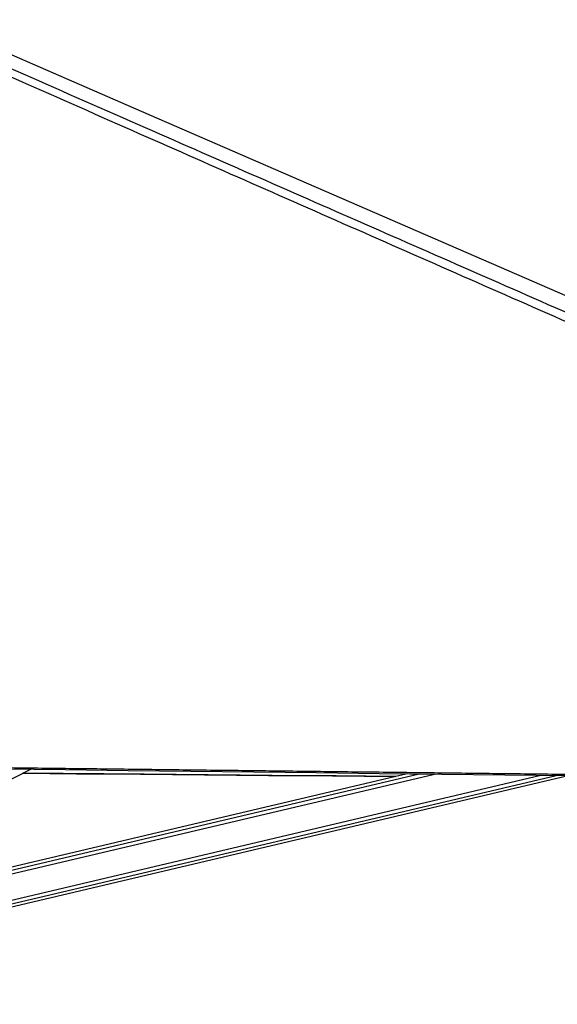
# Model space of a CAD drawing. Header units: millimetres. Extents: x 10 to 10348, y 8 to 8288.
# Tile 110 of 129: x 8708 to 9068, y 3024 to 3683. Entities that reach past the tile are written whole.
import ezdxf

# ---------------------------------------------------------------- set-up
doc = ezdxf.new("R2010")
doc.units = ezdxf.units.MM

msp = doc.modelspace()

# ---------------------------------------------------------------- linework, layer by layer
at = {"color": 7, "linetype": 'Continuous', "lineweight": 25}
for p, q in [((8406.79, 3026.52), (8715.2, 3181.75)), ((8426.15, 3024.43), (9075.07, 3177.5)), ((8967.21, 3178.77), (8481.82, 3064.28))]:
    msp.add_line(p, q, dxfattribs=at)
at = {"color": 8, "linetype": 'Continuous', "lineweight": 25}
for p, q in [((8425.14, 3028.74), (9056.72, 3177.71)), ((8425.7, 3026.34), (9066.94, 3177.59)), ((8464.91, 3055.77), (8985.47, 3178.55)), ((8474.36, 3060.52), (8975.26, 3178.67))]:
    msp.add_line(p, q, dxfattribs=at)
at = {"color": 7, "linetype": 'Continuous', "lineweight": 25, "flags": 128}
for points in [[(8657.26, 3679.52), (8789.06, 3622.26), (9118.48, 3479.13), (9530.24, 3300.21), (9762.21, 3199.42)], [(8349.69, 3186.09), (8360.19, 3185.96), (8402.22, 3185.46), (8444.24, 3184.96), (8486.26, 3184.46), (8570.31, 3183.46), (8612.33, 3182.97), (8654.36, 3182.47), (8696.38, 3181.97), (8738.41, 3181.47), (8780.43, 3180.97), (8822.45, 3180.48), (8864.48, 3179.98), (8906.5, 3179.48), (8948.53, 3178.99), (8990.55, 3178.49), (9032.57, 3178), (9074.6, 3177.5)], [(8709.89, 3179.07), (8745.91, 3178.76), (8788.74, 3178.39), (8831.57, 3178.02), (8874.41, 3177.65), (8917.24, 3177.28), (8959.34, 3176.91)], [(8959.37, 3176.92), (8919.69, 3177.26), (8876.85, 3177.63), (8834.02, 3178), (8791.19, 3178.38), (8709.91, 3179.08)]]:
    msp.add_lwpolyline(points, dxfattribs=at)
at = {"color": 7, "linetype": 'Continuous', "lineweight": 25}
for points, knots in [([(9782.67, 3170.12), (9782.21, 3170.32), (9618.52, 3242.1), (9384.27, 3344.83), (9100.26, 3469.55), (8929.13, 3544.79), (8801.42, 3601.08), (8696.9, 3647.27), (8642.76, 3671.35), (8615.69, 3683.4)], [0, 0, 0, 0, 0.001178, 0.420275, 0.601458, 0.730782, 0.860106, 0.930053, 1, 1, 1, 1]), ([(8349.69, 3187), (8353.19, 3186.96), (8370.7, 3186.75), (8402.22, 3186.38), (8444.24, 3185.88), (8500.27, 3185.21), (8556.3, 3184.55), (8612.34, 3183.88), (8654.36, 3183.39), (8696.38, 3182.89), (8738.41, 3182.39), (8780.43, 3181.89), (8822.45, 3181.4), (8864.48, 3180.9), (8906.5, 3180.4), (8948.53, 3179.91), (8990.55, 3179.41), (9032.57, 3178.92), (9074.6, 3178.42), (9116.62, 3177.93), (9158.65, 3177.43), (9200.67, 3176.94), (9242.69, 3176.44), (9298.73, 3175.79), (9354.76, 3175.13), (9410.79, 3174.47), (9452.81, 3173.98), (9494.84, 3173.49), (9536.86, 3173), (9578.88, 3172.5), (9620.91, 3172.01), (9662.93, 3171.52), (9703.9, 3171.04), (9743.81, 3170.58), (9769.72, 3170.27), (9782.67, 3170.12)], [0, 0, 0, 0, 0.007332, 0.036658, 0.065984, 0.09531, 0.153962, 0.183288, 0.212614, 0.241941, 0.271267, 0.300593, 0.329919, 0.359245, 0.388571, 0.417897, 0.447223, 0.476549, 0.505876, 0.535202, 0.564528, 0.593854, 0.62318, 0.652506, 0.711158, 0.740484, 0.769811, 0.799137, 0.828463, 0.857789, 0.887115, 0.916441, 0.945767, 0.972884, 1, 1, 1, 1])]:
    msp.add_open_spline(points, degree=3, knots=knots, dxfattribs=at)
at = {"color": 8, "linetype": 'Continuous', "lineweight": 25}
msp.add_open_spline([(8628.08, 3683.16), (8655.41, 3671.15), (8710.06, 3647.12), (8815.1, 3601), (8943.31, 3544.74), (9245.94, 3412.01), (9518.4, 3292.6), (9740.43, 3195.3), (9760.84, 3186.36)], degree=3, knots=[0, 0, 0, 0, 0.072096, 0.144191, 0.277805, 0.411418, 0.945885, 1, 1, 1, 1], dxfattribs=at)

doc.saveas('drawing.dxf')
